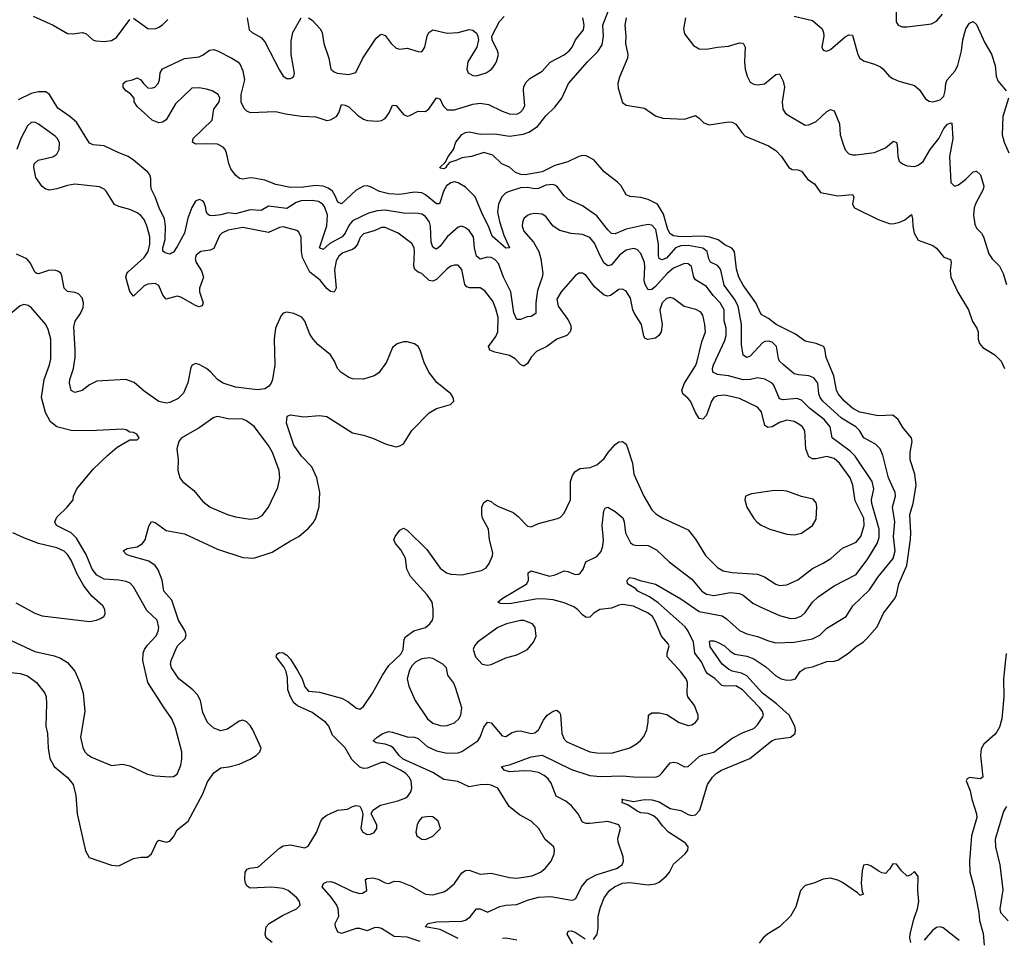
# Model space of a CAD drawing. Header units: inches. Extents: x 1771504 to 1971212, y 471788 to 643615.
# Tile 160 of 256: x 1820607 to 1826001, y 563288 to 568320. Entities that reach past the tile are written whole.
import ezdxf

# ---------------------------------------------------------------- set-up
doc = ezdxf.new("R2010")
doc.units = ezdxf.units.IN
doc.header["$MEASUREMENT"] = 0
doc.layers.add('B8526', color=7, linetype='Continuous')

msp = doc.modelspace()

# ---------------------------------------------------------------- linework, layer by layer
at = {"layer": 'B8526', "color": 5}
for points, elevation in [([(1823750, 563281.5), (1823770.7, 563310), (1823775.8, 563344.2), (1823776.5, 563410), (1823790, 563459.3), (1823810, 563510.3), (1823839.3, 563550), (1823866.2, 563570), (1823910.1, 563590.1), (1823950, 563593.5), (1824050, 563581.4), (1824090, 563586.9), (1824110, 563596.2), (1824150.7, 563630), (1824168, 563650), (1824190, 563693.4), (1824252.9, 563750), (1824267.9, 563770), (1824268.9, 563790), (1824255.7, 563810), (1824162, 563870), (1824130, 563902.2), (1824100.9, 563940.9), (1824079.1, 563959.1), (1824050, 563972.2), (1824010, 563976), (1823990, 563983.9), (1823938.3, 564018.3), (1823907, 564030), (1823908.9, 564048.9), (1823906, 564050), (1823970, 564037.8), (1824030, 564048.5), (1824070, 564046.9), (1824110, 564035), (1824170, 563999.3), (1824230, 563987.4), (1824270, 563966.4), (1824290, 563961.6), (1824310, 563964.5), (1824332.9, 563990), (1824376.1, 564130), (1824403.2, 564170), (1824423.4, 564190), (1824452.1, 564210), (1824606.7, 564273.3), (1824730, 564371.4), (1824750, 564378.7), (1824829.6, 564390), (1824854.8, 564410), (1824857.5, 564430), (1824853.4, 564450), (1824823.2, 564510), (1824752.7, 564572.7), (1824676.4, 564630), (1824590, 564725.4), (1824561.3, 564741.3), (1824510, 564751.5), (1824490, 564761.6), (1824456.5, 564790), (1824390, 564884.2), (1824386.7, 564913.3), (1824390, 564917.3), (1824410, 564917.5), (1824430.9, 564910.9), (1824467.9, 564890), (1824500.2, 564860.2), (1824525.4, 564845.4), (1824590, 564833.7), (1824630, 564818.8), (1824695.7, 564775.7), (1824750, 564726), (1824779.5, 564710), (1824810, 564702.6), (1824836.8, 564703.2), (1824858.4, 564710), (1824882.9, 564750), (1824910, 564767), (1824950, 564775.6), (1825030, 564804.5), (1825070, 564805.4), (1825090, 564811), (1825147.1, 564850), (1825190, 564887.2), (1825228.7, 564910), (1825248.9, 564930), (1825305.4, 564994.6), (1825339.8, 565070), (1825402.1, 565150), (1825410.9, 565170), (1825423.4, 565230), (1825467.5, 565330), (1825487.4, 565472.6), (1825489.5, 565510), (1825483.7, 565610), (1825502.3, 565670), (1825519, 565770), (1825512, 565830), (1825485.4, 565910), (1825485.7, 565950), (1825497.1, 566010), (1825493.6, 566030), (1825446.2, 566086.2), (1825419.2, 566130), (1825390, 566154), (1825310, 566150.6), (1825210, 566170.9), (1825171.4, 566190), (1825126.3, 566230), (1825091.9, 566270), (1825082.2, 566290), (1825068.2, 566370), (1825026.1, 566470), (1825017.8, 566517.8), (1825010.8, 566530.8), (1824970, 566545.6), (1824910, 566558.9), (1824857.5, 566597.5), (1824750.8, 566650), (1824710, 566683.1), (1824670, 566705.4), (1824640.2, 566770), (1824570, 566865.6), (1824546.9, 566910), (1824533.5, 566953.5), (1824523, 567050), (1824508.7, 567068.7), (1824470, 567087.5), (1824434.1, 567114.1), (1824388.5, 567128.5), (1824350, 567134.3), (1824230.9, 567130.9), (1824190, 567137.1), (1824170, 567146.7), (1824158.3, 567170), (1824134, 567254), (1824101, 567310), (1824050, 567335.4), (1824010, 567346.8), (1823952.5, 567352.5), (1823930, 567361.3), (1823902, 567410), (1823882, 567430), (1823810, 567486.8), (1823752.8, 567552.8), (1823710, 567573.7), (1823690, 567575.5), (1823670, 567570.5), (1823610, 567540.9), (1823538.8, 567521.2), (1823470, 567486.7), (1823376, 567470), (1823351.9, 567471.9), (1823323, 567483), (1823290, 567511.8), (1823249.3, 567530), (1823198.7, 567578.7), (1823150, 567593.2), (1823082, 567570), (1823030, 567563.6), (1823002, 567550), (1822961.7, 567538.3), (1822944, 567516), (1822944, 567510), (1822930, 567502.4), (1822910, 567506), (1822909.3, 567510), (1822940.2, 567539.8), (1822954.5, 567570), (1822983.7, 567610), (1822997, 567650), (1823030, 567690.4), (1823050, 567703.1), (1823070, 567706.4), (1823132.5, 567692.5), (1823210, 567694.7), (1823290, 567682), (1823366, 567694), (1823395.7, 567704.3), (1823444.4, 567735.6), (1823490, 567792.7), (1823539.5, 567840.5), (1823577, 567890), (1823614, 567970), (1823718.3, 568090), (1823774.8, 568145.2), (1823797.6, 568182.4), (1823805.9, 568230), (1823801.5, 568290), (1823832.3, 568370)], 420), ([(1825409.1, 568390), (1825409, 568309), (1825419.1, 568290), (1825441.5, 568281.5), (1825470, 568280.9), (1825602, 568298), (1825630, 568312.2), (1825663.1, 568350)], 480), ([(1820680.1, 568340.1), (1820790.1, 568290.1), (1820870, 568244.5), (1820897.5, 568242.5), (1820950, 568250.2), (1820970, 568244.2), (1821008.1, 568210), (1821024.3, 568204.3), (1821070, 568201.4), (1821110, 568205.5), (1821136.7, 568223.3), (1821210, 568321.1)], 460), ([(1823010, 563286.9), (1822910, 563335.9), (1822828.7, 563350), (1822845.2, 563370), (1822890, 563377.7), (1823030, 563382.1), (1823050, 563387.4), (1823074.6, 563405.4), (1823110, 563448.7), (1823130, 563450.3), (1823170, 563431.5), (1823237.8, 563462.2), (1823270, 563470.1), (1823330, 563472.8), (1823390, 563497.8), (1823450, 563513.4), (1823516.4, 563516.4), (1823630, 563496.9), (1823640.4, 563499.6), (1823653.2, 563506.8), (1823685, 563570), (1823718.7, 563610), (1823764.8, 563635.2), (1823877.4, 563670), (1823907.6, 563690), (1823915.8, 563710), (1823913.5, 563733.5), (1823885.4, 563814.6), (1823884.4, 563835.6), (1823899.6, 563890), (1823889.3, 563910), (1823830, 563927.1), (1823730, 563916.2), (1823710, 563916.1), (1823690, 563923.5), (1823666.2, 563970), (1823630, 564014.6), (1823599.9, 564039.9), (1823546.2, 564066.2), (1823518.5, 564138.5), (1823501.7, 564161.7), (1823480.2, 564180.2), (1823450, 564195.5), (1823410, 564203.5), (1823370, 564205.8), (1823290, 564200.7), (1823261.3, 564210), (1823246, 564230), (1823290, 564238), (1823410, 564282.5), (1823470, 564290.9), (1823630, 564212.2), (1823730, 564180.3), (1823790, 564175), (1823910, 564177.8), (1823970, 564171.7), (1824090, 564171.3), (1824110, 564178.9), (1824123, 564190), (1824170.9, 564249.1), (1824190, 564253.8), (1824210, 564249), (1824250, 564227.2), (1824270, 564228.5), (1824330, 564283.6), (1824350, 564293.6), (1824410, 564308.1), (1824510, 564384.2), (1824570, 564415.6), (1824630, 564438.2), (1824650, 564458.3), (1824679.4, 564500.6), (1824682.5, 564510), (1824677.5, 564530), (1824662.7, 564550), (1824566.4, 564650), (1824530, 564670.8), (1824470, 564668.4), (1824453.4, 564673.4), (1824417, 564710), (1824377.7, 564737.7), (1824366.6, 564750), (1824343.4, 564803.4), (1824306.7, 564850), (1824298.5, 564910), (1824270, 564970.7), (1824253.5, 564993.5), (1824105.3, 565125.3), (1824057.9, 565157.9), (1823993.6, 565190), (1823982.4, 565202.4), (1823938, 565230), (1823936, 565250), (1823950, 565264), (1823970, 565261.6), (1824007.3, 565247.3), (1824090, 565227.7), (1824230, 565147.7), (1824330, 565078.4), (1824455, 565055), (1824479, 565039), (1824550, 564974.3), (1824590, 564955.4), (1824650, 564941.8), (1824710, 564917.8), (1824750, 564907.3), (1824850, 564909.5), (1824950, 564928.9), (1824990, 564949.4), (1825030, 564986.2), (1825134.3, 565050), (1825172.4, 565110), (1825263.6, 565196.4), (1825310, 565268.2), (1825391.7, 565368.3), (1825403.4, 565410), (1825395.2, 565490), (1825401.4, 565570), (1825389.1, 565650), (1825405.2, 565710), (1825404.1, 565730), (1825367, 565810), (1825335.4, 565935.4), (1825321.2, 565970), (1825295.8, 565995.8), (1825232.3, 566030), (1825208.8, 566070), (1825188.8, 566090), (1825110, 566137.8), (1825007.8, 566230), (1824992.9, 566250), (1824985.7, 566270), (1824979, 566330), (1824958.6, 566358.6), (1824930, 566369.2), (1824873.9, 566373.9), (1824850, 566380.8), (1824790, 566430.9), (1824769.9, 566449.9), (1824763.7, 566463.7), (1824753.2, 566530), (1824730, 566553.6), (1824710, 566559.1), (1824690, 566557.3), (1824677.4, 566550), (1824610, 566476.1), (1824590, 566469), (1824570, 566481.6), (1824561.5, 566541.5), (1824561.6, 566650), (1824543.1, 566750), (1824523.1, 566790), (1824466.7, 566866.7), (1824447.9, 566947.9), (1824440.9, 566960.9), (1824430, 566973.6), (1824392.7, 566992.7), (1824383.6, 567010), (1824373.2, 567050), (1824350, 567068.1), (1824270, 567082.5), (1824230, 567081.6), (1824201, 567070), (1824150, 567014.7), (1824125, 567005), (1824111.2, 567011.2), (1824106.9, 567026.9), (1824106.8, 567090), (1824092.2, 567170), (1824070, 567195), (1824050, 567198.2), (1824011.7, 567191.7), (1823930, 567172.9), (1823870, 567147.6), (1823850, 567149.8), (1823830, 567168.9), (1823770, 567245.7), (1823690, 567300.3), (1823610, 567336.4), (1823590, 567355.1), (1823550, 567408.7), (1823530, 567417.7), (1823490, 567414.2), (1823450, 567396.4), (1823430, 567394.1), (1823390, 567400.8), (1823350, 567399.2), (1823282.6, 567377.4), (1823268.3, 567370), (1823247.8, 567350), (1823230.1, 567310), (1823225.5, 567265.5), (1823235.6, 567215.6), (1823260.3, 567140.3), (1823290.2, 567070), (1823271.2, 567068.8), (1823195.2, 567135.2), (1823175.8, 567190), (1823144.7, 567250), (1823103.4, 567350), (1823050, 567402.5), (1823010, 567427.3), (1822990, 567431.4), (1822970, 567427.3), (1822945, 567410), (1822930, 567385.4), (1822907.9, 567312.1), (1822890, 567310.7), (1822830, 567361.7), (1822810, 567371.3), (1822770, 567375.9), (1822690, 567363.4), (1822630, 567366.9), (1822579.2, 567379.2), (1822530, 567404.4), (1822510, 567409.8), (1822490, 567407.8), (1822450, 567387.1), (1822370, 567311.6), (1822350, 567320.4), (1822336.1, 567356.1), (1822320.5, 567380.5), (1822297.4, 567397.4), (1822270, 567408.4), (1822228.6, 567411.4), (1822162.2, 567402.2), (1822090, 567400.8), (1822010, 567417.9), (1821950, 567440.9), (1821890, 567452.1), (1821870, 567453.5), (1821830, 567446.6), (1821811.1, 567451.1), (1821790, 567467.8), (1821763.5, 567503.5), (1821752.2, 567532.2), (1821740.2, 567590), (1821732.4, 567610), (1821721.5, 567621.5), (1821690, 567637.7), (1821630, 567640.9), (1821570, 567637.6), (1821554.5, 567650), (1821556.9, 567670), (1821662.4, 567770), (1821671.2, 567830), (1821699.8, 567870), (1821704.1, 567890), (1821694.2, 567910), (1821662, 567930), (1821630, 567940.5), (1821590, 567947.4), (1821550, 567945.2), (1821461.3, 567858.7), (1821410, 567772), (1821390, 567758.7), (1821370, 567755.6), (1821333.2, 567770), (1821250, 567844), (1821234, 567870), (1821234, 567890), (1821213.4, 567913.4), (1821189, 567930), (1821174, 567950), (1821174, 567970), (1821190, 567982.8), (1821226, 567990), (1821250, 568002), (1821270, 567991.3), (1821284.7, 567970), (1821310, 567947.7), (1821330, 567945.5), (1821348, 567950), (1821365.2, 567970), (1821372.7, 567990), (1821377.2, 568030), (1821389.5, 568050.5), (1821510, 568108.5), (1821590, 568117.1), (1821612.5, 568127.5), (1821646.6, 568153.4), (1821670, 568156.4), (1821690, 568150.3), (1821770, 568109.1), (1821801.7, 568090), (1821815.2, 568075.2), (1821830, 568039.5), (1821838.7, 567990), (1821819.6, 567910), (1821818.2, 567870), (1821834.8, 567834.8), (1821850, 567821.2), (1821870, 567812.6), (1822010, 567817.7), (1822064.3, 567804.3), (1822151.6, 567791.6), (1822230, 567787.3), (1822290, 567768.9), (1822310, 567772.5), (1822342.3, 567790), (1822356.1, 567810), (1822370, 567856.3), (1822390, 567852.7), (1822410, 567842.2), (1822457.4, 567797.4), (1822490, 567774.8), (1822510, 567768.3), (1822570, 567764.1), (1822590, 567768.1), (1822610, 567779.3), (1822632, 567810), (1822650, 567852.4), (1822670, 567850.2), (1822710, 567800.2), (1822730, 567792.1), (1822745.5, 567794.5), (1822790, 567818.6), (1822830, 567817.2), (1822850, 567833.8), (1822890, 567892), (1822910, 567885.3), (1822928.1, 567848.1), (1822950, 567825.9), (1822990, 567827.2), (1823090, 567857.7), (1823130, 567862.7), (1823175.2, 567855.2), (1823250, 567818.4), (1823290, 567804.2), (1823330, 567802.7), (1823350, 567812.8), (1823365.8, 567830), (1823374.8, 567850), (1823367.9, 567932.1), (1823370, 567953.4), (1823382, 567978), (1823402.5, 567997.5), (1823470, 568038.8), (1823513, 568087), (1823590, 568127.8), (1823617.9, 568150), (1823634.3, 568170), (1823652.8, 568210), (1823695.3, 568264.7), (1823699.6, 568290), (1823691.7, 568330)], 440), ([(1821230, 568328.9), (1821310, 568272.4), (1821350, 568270.8), (1821370, 568278.9), (1821390, 568292.2), (1821418.3, 568321.7)], 460), ([(1821854, 568330), (1821864.9, 568264.9), (1821881, 568250), (1821930, 568222.4), (1821950, 568198.4), (1822030, 568044), (1822050, 568010.7), (1822070, 567998), (1822090, 567998), (1822097.7, 568002.3), (1822109.6, 568010.4), (1822113.4, 568026.6), (1822094.8, 568130), (1822095.2, 568204.8), (1822102.9, 568250), (1822149.3, 568330)], 460), ([(1822190, 568330.5), (1822210, 568318), (1822254, 568270), (1822263.7, 568250), (1822273, 568190), (1822300.2, 568110), (1822312.2, 568050), (1822330, 568033.7), (1822347, 568027), (1822410, 568020.3), (1822449.6, 568030.4), (1822486.9, 568110), (1822560.9, 568219.1), (1822582.7, 568237.3), (1822590, 568240.3), (1822610, 568234.4), (1822642, 568190), (1822670, 568164.6), (1822690, 568158.7), (1822730, 568164.9), (1822790, 568146), (1822810, 568144.9), (1822827.6, 568170), (1822839.8, 568230), (1822848.5, 568250), (1822870, 568264.2), (1822950, 568246.7), (1823010, 568250.3), (1823070, 568266), (1823090, 568262), (1823110, 568246), (1823118, 568230), (1823120.4, 568210), (1823112, 568170), (1823063.2, 568090), (1823056.5, 568050), (1823064.4, 568030), (1823090, 568014), (1823110, 568011.8), (1823163.7, 568030), (1823190, 568046.7), (1823200.5, 568059.5), (1823219.8, 568090), (1823229.7, 568130), (1823225.7, 568150), (1823195.8, 568210), (1823194.7, 568230), (1823235.1, 568310), (1823261.6, 568338.4)], 460), ([(1823930.4, 568330), (1823922.4, 568290), (1823928.2, 568230), (1823926, 568190), (1823938.7, 568130), (1823936.5, 568110), (1823893.8, 568006.2), (1823883.5, 567970), (1823885.2, 567945.2), (1823910, 567866.5), (1823930, 567852), (1824030, 567835.5), (1824090, 567793.9), (1824130, 567780.1), (1824250, 567775.8), (1824310, 567794.6), (1824330, 567781.6), (1824355.6, 567755.6), (1824385, 567745), (1824490, 567760.2), (1824510, 567758.2), (1824530, 567748.2), (1824562.6, 567702.6), (1824582.6, 567682.6), (1824710, 567628.5), (1824750, 567604.4), (1824781.6, 567570), (1824820.7, 567510), (1824838.8, 567498.8), (1824870, 567498), (1824890, 567490.3), (1824925.7, 567445.7), (1824961.3, 567421.3), (1824994, 567374), (1825090, 567354.6), (1825170, 567363), (1825178, 567350), (1825170.4, 567310), (1825180.5, 567290), (1825310, 567225.5), (1825370, 567203.7), (1825390, 567201.1), (1825430, 567210.3), (1825456.8, 567223.2), (1825492.2, 567252.2), (1825499.3, 567230), (1825499.6, 567190), (1825507.4, 567150), (1825530, 567112.7), (1825610, 567082.6), (1825630, 567068.2), (1825670, 567019.3), (1825706, 567006), (1825710.3, 566990), (1825705.5, 566945.5), (1825708.5, 566910), (1825747.6, 566827.6), (1825805.7, 566730), (1825826.9, 566666.9), (1825850.4, 566630), (1825857.6, 566610), (1825858.9, 566570), (1825866.1, 566546.1), (1825884.2, 566524.2), (1825950, 566484.4), (1825983.8, 566450), (1826001.9, 566410)], 420), ([(1824254.6, 568330), (1824244, 568270), (1824250, 568242), (1824299.6, 568179.6), (1824330, 568161.3), (1824370, 568158.9), (1824430, 568170.2), (1824490, 568175.2), (1824550, 568194), (1824570, 568192.4), (1824582.6, 568170), (1824578, 568090), (1824582.6, 568050), (1824592, 568010), (1824610, 567978), (1824630, 567966.4), (1824650, 567963.1), (1824688.1, 567968.1), (1824750, 568019.5), (1824770, 568023), (1824790, 567984), (1824797.5, 567950), (1824785.2, 567870), (1824788.3, 567830), (1824801.5, 567810), (1824816.8, 567796.8), (1824910, 567742.4), (1824930, 567744.2), (1824970, 567762.6), (1825030, 567817.6), (1825050, 567827.4), (1825070, 567820.4), (1825098.3, 567750), (1825102.8, 567690), (1825118.3, 567638.3), (1825130, 567608.2), (1825150, 567586.3), (1825170, 567580.2), (1825190, 567580.8), (1825290, 567593.2), (1825350, 567618.9), (1825394, 567654), (1825410, 567647.3), (1825414.3, 567634.3), (1825417.7, 567570), (1825425.4, 567545.4), (1825443, 567530), (1825470, 567519), (1825510, 567516.9), (1825530, 567523.2), (1825556.4, 567543.6), (1825595.3, 567610), (1825642.4, 567670), (1825670, 567724.9), (1825690, 567748.7), (1825710, 567755.8), (1825713.5, 567753.5), (1825719.9, 567670), (1825701.2, 567570), (1825708.2, 567428.2), (1825729.1, 567409.1), (1825750, 567415.6), (1825790, 567446), (1825830, 567486.7), (1825850, 567490.4), (1825870.2, 567470), (1825888.7, 567408.7), (1825886.3, 567390), (1825845.2, 567314.8), (1825836.6, 567290), (1825833.2, 567250), (1825840.4, 567200.4), (1825850, 567178.3), (1825876.9, 567150), (1825887.2, 567130), (1825916.8, 567036.8), (1825934.6, 567010), (1825976, 566970), (1825995.5, 566930), (1826012.7, 566870)], 440), ([(1824850, 568339.5), (1824950, 568316), (1825003.7, 568270), (1825011.7, 568250), (1825012.9, 568230), (1825001.3, 568170), (1825010, 568154), (1825030, 568148.7), (1825050, 568157), (1825130, 568226.3), (1825150, 568237.4), (1825170, 568235.5), (1825199.6, 568130), (1825210, 568108.7), (1825230, 568094.6), (1825290, 568077.4), (1825322.6, 568062.6), (1825338.4, 568050), (1825370, 568010.5), (1825390, 567997.6), (1825423.8, 567983.8), (1825510, 567960.3), (1825536.9, 567936.9), (1825570, 567886), (1825590, 567873.7), (1825610, 567870.3), (1825650, 567880.7), (1825670, 567901.3), (1825678, 567930), (1825681.4, 567970), (1825688.8, 567990), (1825730, 568039.1), (1825747.1, 568070), (1825767.7, 568150), (1825774, 568210), (1825791.1, 568270), (1825810, 568300.4), (1825830, 568310.4), (1825850, 568293.4), (1825894, 568194), (1825931.1, 568131.1), (1825951.5, 568070), (1825957.8, 568010), (1825965.2, 567985.2), (1826012, 567930)], 460), ([(1822802, 563270), (1822730, 563294.2), (1822658.6, 563298.6), (1822590, 563341.1), (1822570, 563347.9), (1822550, 563345.7), (1822510, 563328.2), (1822470, 563341.7), (1822450, 563342.5), (1822370, 563315.1), (1822350, 563322.4), (1822338, 563350), (1822336.4, 563370), (1822355, 563410), (1822351.7, 563450), (1822344, 563470), (1822313.7, 563513.7), (1822263.5, 563570), (1822272.3, 563587.7), (1822290, 563596.5), (1822310, 563599.2), (1822330, 563594), (1822430, 563544.7), (1822470, 563534.2), (1822484.5, 563535.5), (1822509.6, 563550), (1822502.4, 563610), (1822510, 563616.5), (1822541.4, 563618.6), (1822571.9, 563611.9), (1822610, 563591.6), (1822630, 563588), (1822658.2, 563601.8), (1822690, 563598.5), (1822754.1, 563574.1), (1822830, 563529.1), (1822870, 563526.7), (1822930, 563542.3), (1822950, 563553.7), (1822990, 563588.8), (1823030, 563646.5), (1823050, 563659.6), (1823070, 563661.3), (1823130, 563639.6), (1823190, 563644.9), (1823290, 563621.7), (1823330, 563616.8), (1823414.5, 563630), (1823460.5, 563650), (1823486.3, 563670), (1823519.7, 563710), (1823534.7, 563750), (1823538, 563770), (1823533.3, 563790), (1823486.6, 563830), (1823451.8, 563890), (1823410, 563929.8), (1823344.7, 563964.7), (1823289.7, 564010), (1823227.3, 564110), (1823190, 564126.6), (1823169.8, 564129.8), (1823130, 564128.4), (1823070, 564118.5), (1823007.8, 564147.8), (1822930, 564158.1), (1822870, 564196.2), (1822708, 564270), (1822685.8, 564290), (1822654.6, 564330), (1822639.9, 564339.9), (1822610, 564352.1), (1822559.6, 564359.6), (1822544.5, 564370), (1822564.8, 564390), (1822597.4, 564410), (1822630, 564420.1), (1822650, 564417.6), (1822730, 564390.8), (1822770, 564389.3), (1822790, 564382.9), (1822839.1, 564339.1), (1822890, 564315.3), (1822950, 564302.3), (1823010, 564303.5), (1823030, 564311.6), (1823117.3, 564370), (1823129.9, 564390), (1823150, 564444.2), (1823170, 564471.8), (1823190, 564468.9), (1823250, 564396.5), (1823270, 564394), (1823305.4, 564414.6), (1823330, 564423.2), (1823350, 564424.3), (1823410, 564410.2), (1823430, 564414.4), (1823449.2, 564430.8), (1823477.1, 564482.9), (1823497.7, 564510), (1823530, 564532.7), (1823550, 564537), (1823565.2, 564525.2), (1823570, 564514.8), (1823577.2, 564410), (1823590, 564378.4), (1823604.2, 564364.2), (1823730.1, 564310.1), (1823770, 564303.9), (1823850, 564302.7), (1823950, 564331), (1823987, 564353), (1824008.2, 564371.8), (1824026.4, 564393.6), (1824043.7, 564430), (1824051.2, 564471.2), (1824052.3, 564510), (1824070, 564523.8), (1824110, 564523.6), (1824153.5, 564513.5), (1824220.5, 564470), (1824270, 564453.1), (1824290, 564457.4), (1824309.6, 564470), (1824323.6, 564490), (1824324.5, 564510), (1824303.8, 564563.8), (1824267.4, 564610), (1824263.8, 564630), (1824265.8, 564690), (1824258.9, 564710), (1824230, 564748.5), (1824155.1, 564830), (1824155.3, 564850), (1824165.3, 564890), (1824160.7, 564900.7), (1824123.3, 564943.3), (1824090, 565021.6), (1824073.2, 565050), (1824049.8, 565070), (1823970, 565106.7), (1823910, 565116), (1823890, 565112.5), (1823850, 565095.9), (1823785.3, 565090), (1823753.4, 565070), (1823730, 565047.1), (1823710, 565045.6), (1823690, 565059.8), (1823663.2, 565090), (1823643.1, 565103.1), (1823590, 565125), (1823530, 565142.8), (1823472.3, 565147.7), (1823434.4, 565145.6), (1823290, 565120.3), (1823241.7, 565121.7), (1823227.3, 565130), (1823249.6, 565150), (1823385.1, 565230), (1823394.4, 565250), (1823393.6, 565290), (1823410, 565301.7), (1823510, 565272.7), (1823541.4, 565278.6), (1823590, 565301.3), (1823610, 565298.3), (1823650, 565281.3), (1823670, 565283.2), (1823680.5, 565290), (1823693.7, 565310), (1823708.9, 565351.1), (1823770, 565379.1), (1823792.6, 565407.4), (1823802.3, 565437.7), (1823806.1, 565470), (1823798.6, 565550), (1823806.8, 565630), (1823814.9, 565645.1), (1823829.7, 565650.3), (1823870, 565626.3), (1823911.5, 565591.5), (1823919.7, 565570), (1823926.8, 565510), (1823953.9, 565453.9), (1823970, 565443.2), (1823981.4, 565441.4), (1824050, 565439.3), (1824096.9, 565416.9), (1824164.7, 565350), (1824290, 565256.2), (1824345.2, 565190), (1824370, 565172.7), (1824410, 565165.5), (1824502.2, 565182.2), (1824550, 565177.3), (1824570, 565168.2), (1824624, 565124), (1824663.4, 565103.4), (1824770, 565055.6), (1824830, 565040.6), (1824858.3, 565041.7), (1824888.1, 565051.9), (1824910, 565073.7), (1824950.8, 565130), (1824981.5, 565158.5), (1825070, 565219.4), (1825190, 565280.7), (1825253.7, 565366.3), (1825304.7, 565450), (1825315.9, 565484.1), (1825316.7, 565530), (1825276.1, 565670), (1825273.9, 565690), (1825286.3, 565750), (1825277.4, 565790), (1825184.9, 565930), (1825156.9, 565956.9), (1825059.3, 566030), (1825047.2, 566090), (1825015.2, 566130), (1824936.5, 566190), (1824890, 566236), (1824864.9, 566244.9), (1824790, 566238.1), (1824770, 566243.8), (1824738.8, 566318.8), (1824729.8, 566330), (1824690, 566351.7), (1824650, 566358), (1824610.5, 566349.5), (1824570, 566347.9), (1824490, 566369), (1824430, 566376.5), (1824405.1, 566390), (1824403.2, 566410), (1824409.1, 566430), (1824470, 566562.3), (1824478.5, 566590), (1824477.5, 566630), (1824466.4, 566670), (1824466.9, 566730), (1824444.2, 566770), (1824405.7, 566810), (1824370, 566858.3), (1824310, 566894.6), (1824299.9, 566910), (1824287.3, 566967.3), (1824270, 566982), (1824250, 566983.9), (1824190, 566959.2), (1824153.9, 566930), (1824090, 566859), (1824070, 566842.9), (1824050, 566841), (1824033, 566870), (1824028.7, 566890), (1824032.8, 566967.2), (1824029.9, 566990), (1824010, 567039.1), (1823990, 567061.2), (1823970, 567067.5), (1823930, 567058.3), (1823893.2, 567030), (1823850, 566976.8), (1823830, 566972.3), (1823810, 566986.8), (1823787.1, 567027.1), (1823756.8, 567096.8), (1823730, 567127.1), (1823690, 567143.9), (1823628.3, 567148.3), (1823566.1, 567166.1), (1823529.1, 567189.1), (1823490, 567242.6), (1823470, 567254.6), (1823430, 567258.4), (1823406, 567254), (1823390, 567248.3), (1823369.3, 567230.7), (1823361.3, 567210), (1823360.2, 567190), (1823370, 567161.1), (1823422.1, 567102.1), (1823450.9, 567050.9), (1823462.3, 567010), (1823473.2, 566930), (1823470.2, 566910), (1823443.4, 566836.6), (1823434.7, 566770), (1823435.8, 566710), (1823410, 566695.1), (1823387.8, 566692.2), (1823350, 566677.7), (1823330, 566678), (1823314.7, 566714.7), (1823298.8, 566830), (1823257.6, 566910), (1823230, 566984.2), (1823210, 567006.1), (1823190, 567017.9), (1823170, 567019.2), (1823130, 567008.3), (1823110, 567025.3), (1823098.1, 567070), (1823092.7, 567130), (1823070, 567165.3), (1823050, 567180.9), (1823030, 567188.7), (1823010, 567182.8), (1822948.4, 567131.6), (1822910, 567078.9), (1822890, 567063.1), (1822884.8, 567064.8), (1822870, 567074.7), (1822862.3, 567102.3), (1822857.9, 567190), (1822851.8, 567211.8), (1822830, 567242), (1822810, 567254), (1822790, 567258.5), (1822710, 567261.1), (1822610, 567277), (1822566.1, 567273.9), (1822518.9, 567261.1), (1822430, 567218.1), (1822410, 567193.2), (1822390.1, 567149.9), (1822373.6, 567130), (1822305.5, 567094.5), (1822270, 567061.6), (1822249.9, 567070), (1822289.9, 567190.1), (1822293.2, 567250), (1822276.3, 567296.3), (1822266.4, 567310), (1822245, 567325), (1822210.3, 567330.3), (1822150, 567327.5), (1822121.2, 567318.8), (1822070, 567285.9), (1821970, 567298), (1821930, 567275.4), (1821870, 567279.1), (1821790, 567255.9), (1821750, 567261.7), (1821710, 567250.6), (1821665.5, 567245.5), (1821647.2, 567247.2), (1821636.3, 567256.3), (1821628.7, 567270), (1821627.4, 567290), (1821617.1, 567317.1), (1821610, 567327.3), (1821590, 567335.8), (1821570, 567325.6), (1821549.4, 567290.6), (1821527.7, 567232.3), (1821510.1, 567150), (1821470, 567077.4), (1821450, 567047.6), (1821439.1, 567040.9), (1821430, 567036.3), (1821403.5, 567043.5), (1821391.3, 567051.3), (1821391, 567070), (1821403.9, 567116.1), (1821406.1, 567190), (1821401.3, 567230), (1821370.6, 567290), (1821349.9, 567349.9), (1821329.8, 567390), (1821325, 567410), (1821324.8, 567450), (1821319.8, 567470), (1821310, 567484.7), (1821230, 567550.9), (1821200.7, 567570), (1821149.5, 567590), (1821070, 567629.8), (1821010, 567635.1), (1820990, 567644.5), (1820918.1, 567758.1), (1820882, 567790), (1820816.4, 567836.4), (1820770, 567909.8), (1820750, 567924.2), (1820710, 567925.7), (1820670, 567915.3), (1820598.9, 567881.1)], 460), ([(1826024.6, 567890), (1825992.9, 567790), (1825989.5, 567689.5), (1826000.7, 567650), (1826026, 567590)], 460), ([(1821990, 563265.4), (1821958.4, 563290), (1821951.8, 563310), (1821957, 563350), (1821974, 563370), (1822046.4, 563413.6), (1822122.9, 563450), (1822143.6, 563470), (1822140.5, 563490), (1822125.7, 563510), (1822078.3, 563550), (1822050, 563561.5), (1821987.8, 563567.8), (1821870, 563562), (1821853.3, 563573.3), (1821844.7, 563590), (1821841.3, 563610), (1821843, 563650), (1821852.9, 563667.1), (1821867.3, 563672.7), (1821910, 563676.9), (1821918, 563682), (1822030, 563782.3), (1822050, 563795.2), (1822090, 563800.7), (1822170, 563784.4), (1822188.1, 563791.9), (1822232.9, 563867.1), (1822257.6, 563930), (1822270, 563947.7), (1822290, 563963), (1822349.7, 563990.3), (1822403.7, 563996.3), (1822430, 564010.8), (1822450, 564016), (1822470, 564011), (1822481, 563990), (1822486.4, 563966.4), (1822475.5, 563890), (1822488, 563870), (1822510, 563857.1), (1822530, 563858), (1822550, 563868), (1822563.7, 563890), (1822563.7, 563910), (1822533.2, 563970), (1822541.2, 563990), (1822583.1, 564016.9), (1822679.3, 564040.7), (1822722.3, 564057.7), (1822733.9, 564066.1), (1822749.8, 564090.2), (1822756.3, 564110), (1822752.6, 564150), (1822741.4, 564170), (1822722.5, 564190), (1822693, 564210), (1822610, 564250.5), (1822590, 564251.6), (1822510, 564220.2), (1822490, 564218.5), (1822470, 564225.8), (1822427, 564267), (1822390, 564330.6), (1822321, 564401), (1822300.2, 564450), (1822285.2, 564470), (1822210, 564525.1), (1822130, 564561.9), (1822110, 564578.4), (1822091.5, 564610), (1822076, 564650), (1822075.3, 564715.3), (1822067.1, 564750), (1822054.3, 564774.3), (1822012.6, 564830), (1822015.1, 564844.9), (1822030, 564854), (1822050, 564851.5), (1822070, 564838.9), (1822090, 564817.7), (1822130, 564755.6), (1822154, 564710), (1822170, 564665.5), (1822190, 564642.7), (1822250, 564636.5), (1822370, 564603.3), (1822405.8, 564585.8), (1822452, 564548), (1822470, 564543), (1822490, 564557.3), (1822540.9, 564630), (1822595.6, 564730), (1822630, 564782), (1822695.3, 564844.7), (1822707.3, 564870), (1822712.7, 564927.3), (1822720.3, 564939.7), (1822766.8, 564973.2), (1822830, 564991.3), (1822854.5, 565010), (1822868.7, 565030), (1822873.3, 565046.7), (1822873.3, 565090), (1822866.4, 565130), (1822839.6, 565170), (1822748.5, 565270), (1822728.5, 565310), (1822721.6, 565370), (1822695.2, 565415.2), (1822665.7, 565450), (1822657.4, 565470), (1822664.4, 565490), (1822690, 565523.8), (1822710, 565534), (1822730, 565523.7), (1822837.1, 565417.1), (1822910, 565315.5), (1822945.3, 565290), (1822970, 565283.5), (1823030, 565278.3), (1823137.3, 565302.7), (1823162.3, 565317.7), (1823179.2, 565340.8), (1823197.6, 565382.4), (1823200.1, 565399.9), (1823181.4, 565470), (1823175.8, 565530), (1823143.5, 565590), (1823138.7, 565610), (1823138.5, 565650), (1823150, 565675.8), (1823170, 565688.4), (1823190, 565681.3), (1823206.2, 565666.2), (1823230, 565653.6), (1823310, 565620.2), (1823338.7, 565598.7), (1823390, 565545.3), (1823410, 565542), (1823450, 565559.5), (1823552.9, 565587.1), (1823570, 565595.5), (1823590, 565617.3), (1823625.1, 565690), (1823625.7, 565790), (1823636.4, 565823.6), (1823650, 565846), (1823677.5, 565862.5), (1823732.2, 565867.8), (1823770, 565881.5), (1823810, 565916.5), (1823831.9, 565950), (1823870, 565992.6), (1823890, 566007.6), (1823910, 566010.3), (1823930, 565994.4), (1823939.7, 565970), (1823964.1, 565890), (1823972.7, 565830), (1824026.5, 565710), (1824070, 565634.9), (1824092.9, 565612.9), (1824130.1, 565590.1), (1824270, 565525.5), (1824310, 565474.6), (1824364.6, 565384.6), (1824430, 565320.2), (1824461, 565301), (1824510, 565291.4), (1824650, 565282), (1824688.3, 565268.3), (1824750, 565227.3), (1824770, 565221.1), (1824810, 565223.8), (1824870, 565251), (1824950, 565313.7), (1825010, 565342.2), (1825051.9, 565368.1), (1825115.3, 565424.7), (1825190, 565458.6), (1825216.2, 565490), (1825234, 565550), (1825232.6, 565590), (1825183.7, 565683.7), (1825171.8, 565770), (1825156.9, 565810), (1825099.4, 565890), (1825070, 565916.6), (1825030, 565926.7), (1824970, 565914), (1824950, 565914), (1824930, 565925.3), (1824913.3, 565970), (1824908, 566068), (1824895.8, 566090), (1824881.6, 566101.6), (1824850, 566119.5), (1824810, 566125.7), (1824770, 566113.1), (1824730, 566090.6), (1824705.7, 566085.7), (1824690, 566098), (1824671.2, 566171.2), (1824650, 566197.4), (1824550, 566244.4), (1824470, 566263.5), (1824430, 566259.2), (1824410, 566249.7), (1824398.2, 566230), (1824370, 566154), (1824350, 566131.5), (1824330, 566135.6), (1824310, 566167.6), (1824281.6, 566230), (1824270, 566246), (1824239.8, 566270), (1824235.2, 566290), (1824249.9, 566330), (1824310, 566423.5), (1824317.7, 566442.3), (1824344.4, 566555.6), (1824363.7, 566610), (1824361.3, 566650), (1824350, 566700.9), (1824338.4, 566718.4), (1824311.8, 566731.8), (1824248.4, 566748.4), (1824190, 566792.8), (1824170, 566797.7), (1824150, 566792.4), (1824127.2, 566770), (1824114.6, 566730), (1824127.5, 566650), (1824121.3, 566610), (1824109.6, 566590.4), (1824090, 566575.4), (1824048.5, 566568.5), (1824034.2, 566574.2), (1824026.5, 566586.5), (1824013.1, 566650), (1823975.1, 566710), (1823966.7, 566730), (1823954.1, 566794.1), (1823930, 566833), (1823910, 566844.8), (1823890, 566841.8), (1823844.4, 566810), (1823830, 566804.9), (1823810, 566811.2), (1823757.2, 566857.2), (1823710, 566918.3), (1823690, 566931.2), (1823670, 566931.3), (1823650, 566917.4), (1823573, 566830), (1823549.4, 566790), (1823556.6, 566750), (1823610, 566678), (1823625, 566650), (1823629.4, 566630), (1823623.5, 566610), (1823604.9, 566590), (1823550, 566569.8), (1823495.8, 566530), (1823437.8, 566502.2), (1823410, 566470.9), (1823390, 566436.3), (1823370, 566422.6), (1823350, 566432.1), (1823321.5, 566461.5), (1823290, 566481.4), (1823210, 566499.1), (1823182, 566510), (1823174.8, 566530), (1823215.6, 566584.4), (1823227.5, 566610), (1823228.2, 566688.2), (1823216.1, 566736.1), (1823198.8, 566778.8), (1823155.7, 566835.7), (1823130, 566851.4), (1823070.7, 566850.7), (1823056.5, 566856.5), (1823046.6, 566870), (1823030, 566951.6), (1823010, 566975.1), (1822990, 566976.4), (1822970, 566969.8), (1822950, 566955.8), (1822890, 566896.8), (1822870, 566887.4), (1822850, 566892.3), (1822810.8, 566930), (1822790, 566937.7), (1822772.5, 566952.5), (1822767, 566970), (1822770.8, 567050.8), (1822767.9, 567070), (1822755.1, 567095.1), (1822679.8, 567150), (1822610, 567182.7), (1822590, 567181.2), (1822550, 567163.8), (1822490, 567146.4), (1822472.2, 567127.8), (1822458.3, 567090), (1822443.5, 567070), (1822430, 567060.9), (1822377.1, 567042.9), (1822355, 567025), (1822341.3, 566998.7), (1822332.5, 566950), (1822340.2, 566850), (1822330, 566826.9), (1822310, 566831.7), (1822290, 566847), (1822252.9, 566892.9), (1822196.7, 566936.7), (1822157.4, 567017.4), (1822151.5, 567050), (1822149.2, 567129.2), (1822136.9, 567156.9), (1822124.7, 567164.7), (1822050, 567186), (1822030, 567182.4), (1821970, 567154.9), (1821830, 567181.2), (1821750, 567166.9), (1821714.5, 567150), (1821702.6, 567137.4), (1821670, 567067.4), (1821650, 567058), (1821599.3, 567050), (1821573.8, 567030), (1821569.2, 567010), (1821574.9, 566990), (1821603.6, 566943.6), (1821614.8, 566910), (1821592.1, 566850), (1821592.1, 566830), (1821612.2, 566770), (1821607.2, 566752.8), (1821590, 566748.1), (1821570, 566753.8), (1821490, 566800.5), (1821470, 566806), (1821409.8, 566789.8), (1821391.8, 566811.8), (1821370, 566863.5), (1821350, 566875.4), (1821310, 566871.9), (1821290, 566862.7), (1821230, 566806), (1821210, 566832), (1821187.9, 566910), (1821193.4, 566930), (1821200.9, 566939.1), (1821290, 567018), (1821311.5, 567050), (1821319.5, 567090), (1821319.4, 567130), (1821305.8, 567185.8), (1821290, 567226.2), (1821270, 567248.2), (1821250, 567262), (1821210, 567280.3), (1821150, 567296), (1821127.1, 567307.1), (1821080.9, 567380.9), (1821070, 567391.5), (1821044.1, 567404.1), (1820910, 567419.8), (1820870, 567412.2), (1820810, 567392.8), (1820770, 567386.9), (1820750, 567391.2), (1820730, 567406), (1820695.3, 567455.3), (1820685.1, 567510), (1820686.6, 567530), (1820708.8, 567551.2), (1820788.2, 567568.2), (1820810, 567584.3), (1820824.3, 567610), (1820825.9, 567645.9), (1820814.5, 567670), (1820802.4, 567682.4), (1820710, 567748.8), (1820690, 567758.7), (1820670, 567757.7), (1820650, 567738), (1820613.7, 567670), (1820591.3, 567608.7)], 480), ([(1820530, 564748.1), (1820610, 564738.4), (1820650, 564725.2), (1820699, 564690), (1820744.2, 564630), (1820751.4, 564610), (1820754.6, 564574.6), (1820751.1, 564450), (1820759.8, 564410), (1820762.3, 564330), (1820772.8, 564272.8), (1820795.5, 564230), (1820869.2, 564169.2), (1820899.7, 564130), (1820914.7, 564070), (1820921.6, 563970), (1820967.6, 563767.6), (1820988.5, 563730), (1821110, 563689.3), (1821150, 563684.7), (1821230, 563726), (1821270, 563733.4), (1821307.2, 563732.8), (1821330, 563750.8), (1821361.1, 563818.9), (1821370, 563825.5), (1821410, 563814), (1821430, 563819.5), (1821450, 563843), (1821470, 563881.6), (1821530, 563930.4), (1821610, 564080.3), (1821635.7, 564144.3), (1821670, 564194.3), (1821710, 564222.3), (1821752.3, 564227.7), (1821810, 564242.7), (1821870, 564269.1), (1821903, 564290), (1821923.5, 564310), (1821929.7, 564330), (1821884.2, 564430), (1821870, 564453.6), (1821850, 564474.5), (1821830, 564482.9), (1821810, 564477.6), (1821745.7, 564434.3), (1821710, 564424.2), (1821670, 564438.9), (1821636.5, 564470), (1821610, 564525.6), (1821597, 564590), (1821582.1, 564622.1), (1821555.6, 564650), (1821478.9, 564710), (1821439.5, 564770), (1821433.7, 564790), (1821436.5, 564810), (1821462, 564870), (1821472.4, 564890), (1821513.3, 564930), (1821519.8, 564950), (1821513.8, 564970), (1821477.7, 565030), (1821440.8, 565140.8), (1821397.4, 565190), (1821387.2, 565250), (1821366.6, 565306.6), (1821350, 565330.8), (1821314.9, 565354.9), (1821210, 565382.4), (1821192, 565390), (1821173.2, 565410), (1821196.6, 565423.4), (1821250, 565433), (1821280.5, 565450), (1821295.3, 565470), (1821314.8, 565545.2), (1821330, 565570.4), (1821350, 565566.4), (1821410, 565522.7), (1821510, 565503.5), (1821690, 565419.2), (1821830, 565373.2), (1821890, 565371.1), (1821990, 565403.5), (1822090, 565466.3), (1822137, 565490), (1822190, 565534.4), (1822215.5, 565564.5), (1822229.7, 565590), (1822247.3, 565652.7), (1822251, 565730), (1822235.8, 565810), (1822207.9, 565870), (1822151.7, 565930), (1822109.9, 565990), (1822068.2, 566110), (1822072.3, 566147.7), (1822090, 566155.5), (1822164.6, 566144.6), (1822250, 566152.4), (1822290, 566146), (1822430, 566057.8), (1822490, 566044.2), (1822546, 566026), (1822615.3, 565995.3), (1822670, 565981.2), (1822690, 565984.9), (1822710, 565996.9), (1822756.2, 566070), (1822850, 566165.7), (1822890, 566190.4), (1822967, 566213), (1822985.2, 566230), (1822982, 566250), (1822969.4, 566270), (1822893.3, 566333.3), (1822848.7, 566388.7), (1822822.9, 566442.9), (1822802, 566510), (1822789.8, 566529.8), (1822770, 566544.7), (1822730, 566555.8), (1822710, 566555.5), (1822675.6, 566544.4), (1822650, 566524.5), (1822616.2, 566443.8), (1822575, 566385), (1822550, 566369.7), (1822490, 566351.2), (1822430, 566352.6), (1822410, 566360.4), (1822366.2, 566390), (1822348.9, 566408.9), (1822332.8, 566450), (1822310, 566483.8), (1822241.3, 566541.3), (1822214.6, 566570), (1822196.9, 566596.9), (1822170, 566669.5), (1822153.3, 566690), (1822110, 566711.1), (1822070, 566718.3), (1822050, 566713), (1822039.4, 566700.6), (1822009.5, 566630.5), (1822001.8, 566570), (1822004.5, 566430), (1821992.9, 566350), (1821985.7, 566330), (1821970.4, 566310), (1821950, 566298.5), (1821910, 566292.7), (1821790, 566306.3), (1821722, 566330), (1821690, 566349.8), (1821654, 566390), (1821630, 566408.8), (1821590, 566432.1), (1821570, 566437.4), (1821551.9, 566428.1), (1821545.5, 566414.5), (1821529.2, 566330.8), (1821505.3, 566274.7), (1821475.3, 566244.7), (1821430, 566223), (1821410, 566218.9), (1821370, 566228.3), (1821290, 566285.1), (1821233.6, 566333.6), (1821188.7, 566348.7), (1821030, 566339.2), (1820990, 566320.5), (1820950, 566288.2), (1820910, 566277.4), (1820888.9, 566288.9), (1820880.7, 566330), (1820882.7, 566350), (1820901.4, 566410), (1820910.6, 566470), (1820911.8, 566510), (1820903.1, 566636.9), (1820911.4, 566668.6), (1820939.8, 566710), (1820955.5, 566744.5), (1820957.5, 566770), (1820950, 566796.3), (1820930, 566819.2), (1820910, 566826.4), (1820870, 566831.1), (1820850, 566849.6), (1820837.7, 566917.7), (1820832.2, 566932.2), (1820820.6, 566940.6), (1820805.9, 566945.9), (1820770, 566947.8), (1820710, 566927.4), (1820701.2, 566930), (1820690, 566937), (1820666.7, 566986.7), (1820646.9, 567010), (1820590, 567036.5)], 520), ([(1820536.4, 564930), (1820690, 564859.4), (1820795.5, 564835.5), (1820830, 564822.8), (1820870, 564798.5), (1820910, 564752), (1820936.3, 564690), (1820954.4, 564630), (1820964.4, 564530), (1820940.8, 564390), (1820952.8, 564332.8), (1820963.6, 564310), (1820976.3, 564296.3), (1821000.9, 564280.9), (1821110, 564235.5), (1821170, 564241.6), (1821210, 564232), (1821306.6, 564186.6), (1821350, 564177.6), (1821430, 564172), (1821450, 564174.4), (1821470, 564188), (1821490, 564236), (1821495.3, 564270), (1821494.6, 564310), (1821461.4, 564441.4), (1821441.2, 564490), (1821398, 564550), (1821309.8, 564689.8), (1821281.5, 564810), (1821284, 564850), (1821290.8, 564870), (1821306.5, 564893.5), (1821354.9, 564945.1), (1821366.6, 564970), (1821369.8, 564990.2), (1821361.2, 565030), (1821303.9, 565083.9), (1821230, 565214), (1821213.3, 565233.3), (1821190, 565242.9), (1821150.5, 565250.5), (1821070, 565256.2), (1821030, 565276.8), (1821004.9, 565310), (1820971.3, 565390), (1820919.3, 565479.3), (1820888.9, 565508.9), (1820808.7, 565550), (1820799.8, 565570), (1820810, 565594.7), (1820866.9, 565650), (1820899.6, 565690), (1820902.4, 565710), (1820921.1, 565750), (1821010, 565857.6), (1821090, 565935.5), (1821141.5, 565978.5), (1821210, 566018), (1821250, 566018.8), (1821261.2, 566030), (1821248.7, 566050), (1821230, 566059.3), (1821210, 566061.2), (1821190, 566073.3), (1821170, 566076.3), (1820992.4, 566067.6), (1820890, 566069.8), (1820810, 566089.8), (1820776.6, 566116.6), (1820747.7, 566167.7), (1820726.3, 566250), (1820741.6, 566350), (1820770.6, 566430), (1820777.8, 566462.2), (1820777.6, 566570), (1820763.8, 566623.8), (1820749.9, 566649.9), (1820670, 566744), (1820653.9, 566753.9), (1820630, 566759.2), (1820610, 566752.1), (1820558.3, 566710)], 540), ([(1820585.4, 565125.4), (1820690, 565068.9), (1820730, 565055.3), (1820990, 565023.8), (1821028, 565030), (1821050, 565039.1), (1821069, 565050), (1821075.9, 565064.1), (1821074.5, 565090), (1821062, 565110), (1821002.5, 565162.5), (1820958.1, 565218.1), (1820922.4, 565282.4), (1820890, 565359.1), (1820870, 565389.8), (1820850, 565408.6), (1820810, 565427.7), (1820710, 565451.4), (1820630, 565481.6), (1820570, 565509.8)], 560), ([(1826011.9, 564848.1), (1825996.5, 564710), (1825998.7, 564610), (1825988.8, 564491.2), (1825974.6, 564445.4), (1825960.4, 564419.6), (1825950, 564405.1), (1825888.9, 564351.1), (1825874.7, 564325.3), (1825870.3, 564289.7), (1825883.8, 564170), (1825870, 564161.1), (1825810, 564169.5), (1825798, 564162), (1825792.7, 564150), (1825815.2, 564095.2), (1825823.7, 564050), (1825849.3, 563970), (1825850.9, 563950), (1825822.4, 563850), (1825810.7, 563710), (1825812.5, 563650), (1825833.8, 563570), (1825862, 563430), (1825866.3, 563386.3), (1825885.5, 563314.5), (1825890.4, 563250)], 420), ([(1826013.1, 564010), (1825997.3, 563982.7), (1825956.6, 563850), (1825952.1, 563830), (1825953.5, 563790), (1825976.8, 563690), (1825993.4, 563553.4), (1825976.1, 563450), (1825981.4, 563430), (1826023.3, 563383.3)], 440), ([(1825490, 563265.4), (1825483.9, 563290), (1825486.5, 563310), (1825506.6, 563393.4), (1825526.8, 563450), (1825532.9, 563490), (1825527, 563550), (1825530, 563626), (1825510, 563653.2), (1825490, 563635.3), (1825470, 563629.2), (1825437.6, 563657.6), (1825410, 563694), (1825390, 563695.3), (1825372.8, 563667.2), (1825350, 563642.7), (1825330, 563646.6), (1825310, 563657), (1825270, 563684.5), (1825250, 563692.3), (1825230.7, 563689.3), (1825222, 563658), (1825216.9, 563590), (1825223.4, 563543.4), (1825230.3, 563529.7), (1825215.9, 563524.1), (1825210, 563524.5), (1825197.5, 563537.5), (1825114.4, 563594.4), (1825090, 563606.3), (1825050, 563617.3), (1825010, 563612.8), (1824957.3, 563590), (1824910, 563576.8), (1824885, 563550), (1824859.5, 563460.5), (1824830, 563409.7), (1824769.4, 563350.6), (1824703.8, 563310), (1824680.4, 563290), (1824659.1, 563260.9)], 420), ([(1823638, 563258), (1823607.3, 563310), (1823612.9, 563327.1), (1823630, 563328.2), (1823650, 563322.3), (1823705.2, 563285.2)], 420), ([(1825755.1, 563275.1), (1825666.2, 563346.2), (1825650, 563351.6), (1825630, 563347), (1825608.9, 563331.1), (1825562.1, 563277.9)], 420), ([(1823330, 563277.2), (1823270, 563288.8), (1823252.2, 563287.8)], 440)]:
    msp.add_lwpolyline(points, dxfattribs=dict(at, elevation=elevation))
for points, elevation in [([(1821690, 566146.4), (1821670, 566141.5), (1821590, 566084.4), (1821492.7, 566027.3), (1821478.4, 566010), (1821467.2, 565970), (1821474.6, 565910), (1821474, 565850), (1821484.9, 565810), (1821498.4, 565790), (1821560.7, 565740.7), (1821610, 565681.7), (1821650, 565649.1), (1821744.9, 565610), (1821790, 565597.6), (1821870, 565584.4), (1821910, 565589.1), (1821936.4, 565603.6), (1821969.9, 565650.1), (1822022.3, 565757.7), (1822032.5, 565810), (1822029, 565850), (1821993, 565950), (1821970, 565987.3), (1821891.4, 566091.4), (1821850, 566123.5), (1821830, 566132.3), (1821750, 566133.5)], 540), ([(1824779.3, 565740.7), (1824730, 565738.9), (1824616.3, 565723.7), (1824583, 565710), (1824580.3, 565690), (1824590.2, 565650), (1824630, 565587), (1824647.4, 565567.4), (1824670, 565551.4), (1824716.3, 565530), (1824810, 565501.8), (1824850, 565497.7), (1824890, 565506.9), (1824950, 565549.4), (1824970, 565584.4), (1824973.7, 565653.7), (1824970, 565673.3), (1824953.8, 565693.8), (1824890, 565708.4), (1824810, 565736.8)], 520), ([(1823350, 565029.7), (1823273.4, 565010), (1823227.6, 564990), (1823114.9, 564910), (1823098.9, 564890), (1823092.2, 564870), (1823104.9, 564830), (1823141, 564790), (1823170, 564784.9), (1823190, 564788.4), (1823270, 564824), (1823330, 564840.7), (1823390, 564870.6), (1823422.9, 564910), (1823436.6, 564943.4), (1823432, 564990), (1823416, 565010), (1823370, 565029.7)], 480), ([(1822850, 564824.7), (1822810, 564818.7), (1822777.6, 564802.4), (1822757.6, 564782.4), (1822742.6, 564757.4), (1822730.3, 564710), (1822738.5, 564670), (1822774.7, 564590), (1822841.8, 564490), (1822870, 564465.8), (1822910, 564453.5), (1822930, 564452.7), (1822950, 564454.3), (1822990, 564469.2), (1823012.4, 564490), (1823024.5, 564510), (1823029, 564550), (1822997, 564657), (1822984.9, 564684.9), (1822953.6, 564730), (1822946, 564770), (1822926, 564790), (1822870, 564821.3)], 480), ([(1822850, 563955.1), (1822810, 563949.2), (1822794, 563930), (1822785.5, 563910), (1822778, 563870), (1822783, 563850), (1822810, 563830.6), (1822830, 563828.4), (1822870, 563848), (1822913.2, 563890), (1822899, 563930), (1822870, 563952.7)], 480)]:
    msp.add_lwpolyline(points, close=True, dxfattribs=dict(at, elevation=elevation))

doc.saveas('drawing.dxf')
